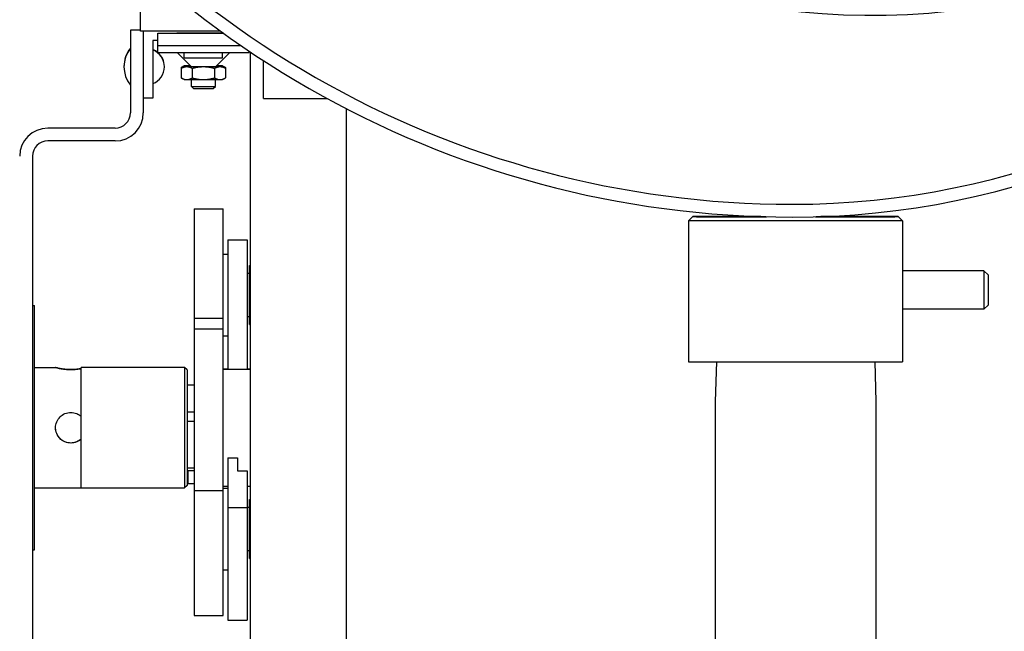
# Model space of a CAD drawing. Header units: inches. Extents: x 1 to 669, y 0 to 417.
# Tile 20 of 256: x 70.66 to 78.72, y 246.57 to 251.57. Entities that reach past the tile are written whole.
import ezdxf

# ---------------------------------------------------------------- set-up
doc = ezdxf.new("R2010")
doc.units = ezdxf.units.IN
doc.header["$LTSCALE"] = 12
doc.header["$MEASUREMENT"] = 0
doc.layers.get('0').update_dxf_attribs({"linetype": 'CONTINUOUS'})
doc.layers.add('X', color=1, linetype='CONTINUOUS')

msp = doc.modelspace()

# ---------------------------------------------------------------- linework, layer by layer
for p, q in [((76.36368, 248.7693), (76.35357, 248.44569)), ((77.65845, 248.7693), (77.66857, 248.44569)), ((76.35357, 248.44569), (76.35357, 245.28734)), ((77.66857, 248.44569), (77.66857, 245.28734))]:
    msp.add_line(p, q)
at = {"extrusion": (-2.21966e-16, -2.83228e-29, -1)}
msp.add_ellipse((77.01107, 248.44569), major_axis=(-0.6575, 0), ratio=0, start_param=0.0000235, end_param=0.0000495, dxfattribs=at)
at = {"extrusion": (-2.21968e-16, -6.93645e-18, -1)}
msp.add_ellipse((77.01107, 248.44569), major_axis=(0.6575, 0), ratio=0, start_param=-0.0000009, end_param=0.0000252, dxfattribs=at)
at = {"layer": 'X'}
for p, q in [((71.65176, 251.47548), (71.65176, 251.66521)), ((71.57078, 251.48115), (71.57078, 250.80615)), ((71.65176, 251.48115), (71.57078, 251.48115)), ((72.30604, 251.47548), (71.65176, 251.47548)), ((71.67538, 251.47548), (71.67538, 250.80615)), ((71.79349, 251.29951), (71.79349, 251.45694)), ((71.79349, 251.45694), (72.33162, 251.45694)), ((72.33248, 251.45631), (71.87223, 251.45631)), ((72.24715, 251.45687), (72.06048, 251.45678)), ((71.75412, 251.39798), (71.75412, 250.92554)), ((71.79349, 251.39798), (71.75412, 251.39798)), ((71.79349, 251.29951), (72.54153, 251.29951)), ((71.87223, 251.35789), (72.47203, 251.35789)), ((72.06712, 251.18447), (71.95208, 251.29951)), ((72.01003, 251.25658), (72.01003, 251.29951)), ((72.2679, 251.18447), (72.38295, 251.29951)), ((72.32499, 251.25658), (72.32499, 251.29951)), ((72.5494, 251.30523), (72.5494, 245.1342)), ((72.65964, 250.92472), (72.65964, 251.23246)), ((71.98567, 251.17664), (71.98567, 251.09223)), ((72.01003, 251.19071), (71.98582, 251.17673)), ((72.01003, 251.18447), (71.98582, 251.17049)), ((72.07659, 251.17027), (72.07659, 251.0921)), ((72.25843, 251.17027), (72.25843, 251.0921)), ((72.32499, 251.19071), (72.3492, 251.17673)), ((72.32499, 251.18447), (72.3492, 251.17049)), ((72.34935, 251.17664), (72.34935, 251.09223)), ((72.01003, 251.07817), (71.98582, 251.09214)), ((72.06909, 251.02285), (72.06909, 251.07806)), ((72.26594, 251.02285), (72.26594, 251.07806)), ((72.32499, 251.07817), (72.3492, 251.09214)), ((72.0866, 251.00533), (72.06909, 251.02285)), ((72.24842, 251.00533), (72.26594, 251.02285)), ((71.75412, 250.92554), (71.67538, 250.92554)), ((72.65964, 250.92472), (73.17619, 250.92472)), ((73.3368, 245.53109), (73.3368, 250.83946)), ((71.44578, 250.68115), (70.89438, 250.68115)), ((71.44578, 250.57655), (70.89438, 250.57655)), ((70.76938, 250.45155), (70.76938, 246.01075)), ((72.09271, 250.02098), (72.32893, 250.02098)), ((72.09271, 250.02098), (72.09271, 246.69487)), ((72.32893, 246.69487), (72.32893, 250.02098)), ((76.17085, 249.95729), (76.13607, 249.92251)), ((76.13607, 249.92251), (76.13607, 248.76979)), ((77.85128, 249.95729), (77.88607, 249.92251)), ((77.88607, 249.92251), (77.88607, 248.76979)), ((72.3683, 249.76835), (72.3683, 248.7095)), ((72.3683, 249.76835), (72.52578, 249.76835)), ((72.52578, 249.76835), (72.52578, 248.7095)), ((72.32893, 249.65141), (72.3683, 249.65141)), ((72.54546, 249.07484), (72.54546, 249.55889)), ((72.54546, 249.55889), (72.5494, 249.55889)), ((78.55239, 249.51386), (77.88607, 249.51386)), ((78.55239, 249.51386), (78.55239, 249.20136)), ((78.58544, 249.48081), (78.55239, 249.51386)), ((72.52578, 249.49392), (72.54546, 249.49392)), ((78.58544, 249.48081), (78.58544, 249.23441)), ((70.76938, 249.23015), (70.78528, 249.23015)), ((70.78528, 247.23215), (70.78528, 249.23015)), ((78.55239, 249.20136), (77.88607, 249.20136)), ((78.58544, 249.23441), (78.55239, 249.20136)), ((72.09271, 249.12754), (72.32893, 249.12754)), ((72.52578, 249.13959), (72.54546, 249.13959)), ((72.32893, 249.03804), (72.09271, 249.03804)), ((72.54546, 249.07481), (72.5494, 249.07481)), ((72.32893, 248.98211), (72.3683, 248.98211)), ((70.78528, 248.72315), (70.95829, 248.72315)), ((71.16751, 247.73903), (71.16751, 248.72328)), ((72.01397, 248.72328), (71.16751, 248.72328)), ((72.01397, 248.72328), (72.01397, 247.73903)), ((72.03365, 248.7036), (72.01397, 248.72328)), ((72.32893, 248.71361), (72.3683, 248.71361)), ((72.32893, 248.7095), (72.5494, 248.7095)), ((72.52578, 248.71361), (72.5494, 248.71361)), ((72.03365, 248.7036), (72.03365, 247.75871)), ((72.03365, 248.58122), (72.09271, 248.58122)), ((72.09271, 248.35819), (72.03365, 248.35819)), ((72.03365, 248.28594), (72.09271, 248.28594)), ((72.3683, 247.9861), (72.3683, 246.6567)), ((72.3683, 247.9861), (72.44704, 247.9861)), ((72.44704, 247.9861), (72.44704, 247.8797)), ((72.09271, 247.90038), (72.03365, 247.90038)), ((72.03365, 247.88108), (72.09271, 247.88108)), ((72.04153, 247.77463), (72.04153, 247.88108)), ((72.44704, 247.8797), (72.52578, 247.8797)), ((72.52578, 247.8797), (72.52578, 246.6567)), ((70.78528, 247.73915), (72.01397, 247.73903)), ((72.03365, 247.75871), (72.01397, 247.73903)), ((72.04153, 247.77463), (72.09271, 247.77463)), ((72.32893, 247.75281), (72.3683, 247.75281)), ((72.52578, 247.75281), (72.5494, 247.75281)), ((72.09271, 247.71724), (72.32893, 247.71724)), ((72.32893, 247.73783), (72.3683, 247.73783)), ((72.3683, 247.57825), (72.52578, 247.57825)), ((72.52578, 247.58035), (72.54546, 247.58035)), ((72.54546, 247.16106), (72.54546, 247.64531)), ((72.54546, 247.64531), (72.5494, 247.64531)), ((70.76938, 247.23215), (70.78528, 247.23215)), ((72.52578, 247.22602), (72.54546, 247.22602)), ((72.54546, 247.16106), (72.5494, 247.16106)), ((72.32893, 247.06854), (72.3683, 247.06854)), ((72.09271, 246.69487), (72.32893, 246.69487)), ((72.3683, 246.6567), (72.52578, 246.6567))]:
    msp.add_line(p, q, dxfattribs=at)
for centre, radius, start, end in [((71.75659, 251.18506), 0.23868, 141.11868, 180.276014), ((71.75659, 251.18276), 0.23868, 141.11868, 218.88132), ((71.70089, 251.18506), 0.14772, 51.180136, 68.877979), ((71.70089, 251.18276), 0.14772, 291.122021, 68.877979), ((71.70089, 251.18506), 0.14772, 359.554023, 50.783179), ((71.44578, 250.80615), 0.125, 270, 0), ((71.44578, 250.80615), 0.2296, 270, 0), ((70.89438, 250.45155), 0.2296, 90, 180), ((70.89438, 250.45155), 0.125, 90, 180)]:
    msp.add_arc(centre, radius, start, end, dxfattribs=at)
for centre, major_axis, ratio, start_param, end_param in [((76.98271, 256.62045), (6.6666, 0), 0.9999997, -1.5707963, 0), ((76.98271, 256.62045), (6.562, 0), 0.9999997, -1.5707963, 0), ((76.98271, 257.90145), (7.9476, 0), 0.9999997, -2.6112096, -1.5707963), ((76.98271, 257.90145), (7.843, 0), 0.9999997, -2.6111278, -1.5707963), ((72.16751, 251.45663), (-0.21654, 0), 0.0008344, -1.0537733, 2.435064), ((72.32499, 251.45676), (-0.15748, 0), 0.0008344, -1.613318, -1.0537733), ((71.87223, 251.35795), (-0.07874, 0), 0.0008344, 0, 1.5707963), ((72.60058, 251.29951), (-0.05906, 0), 0.9991653, -0.0556752, -0.0000047), ((72.16751, 251.25658), (-0.15748, 0), 0.0008344, 0, 3.1415927), ((72.16751, 251.19071), (-0.15748, 0), 0.0008344, -0.5235988, 0.5235988), ((72.16751, 251.18447), (-0.15748, 0), 0.0008344, -0.5235988, 0.5235988), ((72.16751, 251.19071), (-0.15748, 0), 0.0008344, -0.8260991, -0.5235988), ((72.16751, 251.19071), (0.15748, 0), 0.0008344, -2.6179939, -2.3138247), ((72.16751, 251.18447), (-0.15748, 0), 0.0008344, -0.8787129, -0.5235988), ((72.16751, 251.18447), (0.15748, 0), 0.0008344, -2.6179939, -1.5707963), ((72.16751, 251.18447), (-0.10039, 0), 0.0008344, 0.0008344, 1.5707963), ((72.16751, 251.18447), (0.10039, 0), 0.0008344, -1.5707963, -0.0008344), ((72.16751, 251.18447), (0.15748, 0), 0.0008344, -1.5707963, -0.5235988), ((72.16751, 251.18447), (-0.15748, 0), 0.0008344, -2.6179939, -2.2628798), ((72.16751, 251.19071), (0.15748, 0), 0.0008344, -0.8277679, -0.5235988), ((72.16751, 251.19071), (-0.15748, 0), 0.0008344, -2.6179939, -2.3154936), ((72.16751, 251.19071), (0.15748, 0), 0.0008344, -0.5235988, 0.5235988), ((72.16751, 251.18447), (0.15748, 0), 0.0008344, -0.5235988, 0.5235988), ((72.16751, 251.07817), (-0.15748, 0), 0.0008344, 0.0014453, 0.5235988), ((72.16751, 251.07817), (0.15748, 0), 0.0008344, -2.6179939, -1.5707963), ((72.16751, 251.07817), (0.15748, 0), 0.0008344, -1.5707963, -0.5235988), ((72.16751, 251.07817), (0.15748, 0), 0.0008344, -0.5235988, -0.0014453), ((72.16751, 251.02285), (-0.09843, 0), 0.0008344, 0.0008344, 3.1415927), ((72.16751, 251.00533), (-0.08091, 0), 0.0008344, 0.0008344, 3.1407582), ((77.01107, 249.95729), (-0.84022, 0), 0.0008344, -1.2263897, 1.2833785), ((77.01107, 249.95729), (0.84022, 0), 0.0008344, -1.3752355, 0), ((77.01107, 249.95729), (0.84022, 0), 0.0008344, 0, 1.3230454), ((77.01107, 248.76979), (-0.875, 0), 0.0008344, 0, 3.1415927)]:
    msp.add_ellipse(centre, major_axis=major_axis, ratio=ratio, start_param=start_param, end_param=end_param, dxfattribs=at)
at = {"layer": 'X', "extrusion": (-2.21961e-16, -1.46864e-20, -1)}
msp.add_ellipse((77.63727, 257.22577), major_axis=(5.625, 0), ratio=0.9999997, start_param=0.3695392, end_param=2.3553649, dxfattribs=at)
at = {"layer": 'X', "extrusion": (-2.21966e-16, 2.406e-26, -1)}
msp.add_ellipse((71.87223, 251.45638), major_axis=(-0.07874, 0), ratio=0.0008344, start_param=-1.5707963, end_param=0, dxfattribs=at)
at = {"layer": 'X', "extrusion": (-2.21966e-16, 5.55594e-29, -1)}
msp.add_ellipse((77.01107, 249.92251), major_axis=(0.875, 0), ratio=0.0008344, start_param=0, end_param=3.1424271, dxfattribs=at)
at = {"layer": 'X', "extrusion": (-1.87698e-16, 8.43632e-14, -1)}
msp.add_ellipse((77.01107, 249.95729), major_axis=(-0.69228, 0), ratio=0.0008344, start_param=-1.2119857, end_param=1.1550942, dxfattribs=at)
at = {"layer": 'X', "extrusion": (-2.21966e-16, -2.66559e-27, -1)}
msp.add_ellipse((77.01107, 249.95729), major_axis=(0.69228, 0), ratio=0.0008344, start_param=0, end_param=1.3262035, dxfattribs=at)
at = {"layer": 'X', "extrusion": (-1.91706e-16, 7.02368e-14, -1)}
msp.add_ellipse((77.01107, 249.95729), major_axis=(0.69228, 0), ratio=0.0008344, start_param=-1.2741026, end_param=0, dxfattribs=at)
at = {"layer": 'X', "extrusion": (-2.21921e-16, -2.21921e-16, -1)}
msp.add_ellipse((77.01107, 249.92251), major_axis=(0.875, 0), ratio=0.0008344, start_param=-0.0008344, end_param=0, dxfattribs=at)
at = {"layer": 'X', "extrusion": (-2.21952e-16, -3.38828e-20, -1)}
msp.add_ellipse((71.08329, 248.23089), major_axis=(-0.125, 0), ratio=0.9999995, start_param=-2.3100455, end_param=-0.0016873, dxfattribs=at)
at = {"layer": 'X'}
msp.add_open_spline([(72.54162, 251.30279), (72.54177, 251.30515), (72.54207, 251.30755), (72.54251, 251.30986)], degree=3, dxfattribs=at)
for points, weights in [([(71.98567, 251.17664), (72.01003, 251.19067), (72.03113, 251.19064)], [1.67176223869, 1.80107349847, 1.80107349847]), ([(71.98567, 251.1704), (72.01003, 251.18443), (72.03113, 251.1844)], [1.67176223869, 1.80107349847, 1.80107349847]), ([(71.98582, 251.17673), (71.98574, 251.17669), (71.98567, 251.17664)], [1.67250857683, 1.67213594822, 1.67176223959]), ([(71.98582, 251.17049), (71.98574, 251.17044), (71.98567, 251.1704)], [1.67250857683, 1.67213594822, 1.67176223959]), ([(72.03113, 251.19064), (72.04524, 251.19062), (72.0603, 251.18456)], [1.80107349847, 1.80107349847, 1.74319445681]), ([(72.03113, 251.1844), (72.05223, 251.18437), (72.07659, 251.17027)], [1.80107349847, 1.80107349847, 1.67176223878]), ([(72.07659, 251.17027), (72.12531, 251.18433), (72.16751, 251.18433)], [1.67176223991, 1.80107349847, 1.80107349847]), ([(72.16751, 251.18433), (72.20971, 251.18433), (72.25843, 251.17027)], [1.80107349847, 1.80107349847, 1.67176223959]), ([(72.25843, 251.17027), (72.28279, 251.18437), (72.30389, 251.1844)], [1.67176223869, 1.80107349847, 1.80107349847]), ([(72.27472, 251.18456), (72.28978, 251.19062), (72.30389, 251.19064)], [1.74319445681, 1.80107349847, 1.80107349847]), ([(72.30389, 251.19064), (72.32499, 251.19067), (72.34935, 251.17664)], [1.80107349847, 1.80107349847, 1.67176223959]), ([(72.30389, 251.1844), (72.32499, 251.18443), (72.34935, 251.1704)], [1.80107349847, 1.80107349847, 1.67176223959]), ([(72.34935, 251.17664), (72.34928, 251.17669), (72.3492, 251.17673)], [1.67176223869, 1.67213594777, 1.67250857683]), ([(72.34935, 251.1704), (72.34928, 251.17044), (72.3492, 251.17049)], [1.67176223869, 1.67213594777, 1.67250857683]), ([(71.98567, 251.09223), (72.01003, 251.07813), (72.03113, 251.0781)], [1.67176223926, 1.80107349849, 1.80107349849]), ([(72.03113, 251.0781), (72.05223, 251.07807), (72.07659, 251.0921)], [1.80107349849, 1.80107349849, 1.67176223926]), ([(72.07659, 251.0921), (72.12531, 251.07803), (72.16751, 251.07803)], [1.67176223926, 1.80107349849, 1.80107349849]), ([(72.16751, 251.07803), (72.20971, 251.07803), (72.25843, 251.0921)], [1.80107349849, 1.80107349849, 1.67176223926]), ([(72.25843, 251.0921), (72.28279, 251.07807), (72.30389, 251.0781)], [1.67176223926, 1.80107349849, 1.80107349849]), ([(72.30389, 251.0781), (72.32499, 251.07813), (72.34935, 251.09223)], [1.80107349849, 1.80107349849, 1.67176223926])]:
    msp.add_rational_spline(points, weights, degree=2, dxfattribs=at)
for points, knots in [([(71.16751, 248.71432), (71.15718, 248.71251), (71.14474, 248.71067), (71.11584, 248.70776), (71.09906, 248.70689), (71.08329, 248.70689), (71.06752, 248.70689), (71.05075, 248.70776), (71.01997, 248.71085), (71.00597, 248.71303), (70.98385, 248.71709), (70.97424, 248.71925), (70.96146, 248.72229), (70.95829, 248.72314), (70.95829, 248.72317), (70.96146, 248.72235), (70.97424, 248.71937), (70.98385, 248.71724), (71.00597, 248.71323), (71.01997, 248.71107), (71.05075, 248.70799), (71.06752, 248.70713), (71.08329, 248.70713)], [1.6969859, 1.6969859, 1.6969859, 1.6969859, 1.8025045, 1.8025045, 1.9226811, 1.9226811, 1.9226811, 2.0428576, 2.0428576, 2.1630342, 2.1630342, 2.2831927, 2.2831927, 2.4033513, 2.4033513, 2.5235099, 2.5235099, 2.6436685, 2.6436685, 2.7638451, 2.7638451, 2.8840216, 2.8840216, 2.8840216, 2.8840216]), ([(71.08329, 248.70713), (71.09906, 248.70713), (71.11584, 248.70799), (71.14474, 248.71088), (71.15718, 248.71271), (71.16751, 248.71449)], [0.96134053, 0.96134053, 0.96134053, 0.96134053, 1.08151708, 1.08151708, 1.18703565, 1.18703565, 1.18703565, 1.18703565]), ([(70.95829, 248.23068), (70.95829, 248.24645), (70.96146, 248.26322), (70.97424, 248.294), (70.98385, 248.30801), (71.00597, 248.33013), (71.01997, 248.33974), (71.05075, 248.35253), (71.06752, 248.35569), (71.08329, 248.35569)], [-0.96134053, -0.96134053, -0.96134053, -0.96134053, -0.84118195, -0.84118195, -0.72102336, -0.72102336, -0.60084681, -0.60084681, -0.48067027, -0.48067027, -0.48067027, -0.48067027]), ([(71.08329, 248.35569), (71.09906, 248.35569), (71.11584, 248.35253), (71.14474, 248.34052), (71.15718, 248.33243), (71.16751, 248.32306)], [-1.18703565, -1.18703565, -1.18703565, -1.18703565, -1.06685911, -1.06685911, -0.96134053, -0.96134053, -0.96134053, -0.96134053]), ([(71.16751, 248.13831), (71.15718, 248.12894), (71.14474, 248.12085), (71.11584, 248.10886), (71.09906, 248.10569), (71.08329, 248.10569), (71.06752, 248.10569), (71.05075, 248.10886), (71.01997, 248.12163), (71.00597, 248.13124), (70.98385, 248.15335), (70.97424, 248.16736), (70.96146, 248.19813), (70.95829, 248.21491), (70.95829, 248.23068)], [-0.48067027, -0.48067027, -0.48067027, -0.48067027, -0.37515169, -0.37515169, -0.25497515, -0.25497515, -0.25497515, -0.1347986, -0.1347986, -0.01462205, -0.01462205, 0.10553653, 0.10553653, 0.22569512, 0.22569512, 0.22569512, 0.22569512])]:
    msp.add_open_spline(points, degree=3, knots=knots, dxfattribs=at)

doc.saveas('drawing.dxf')
